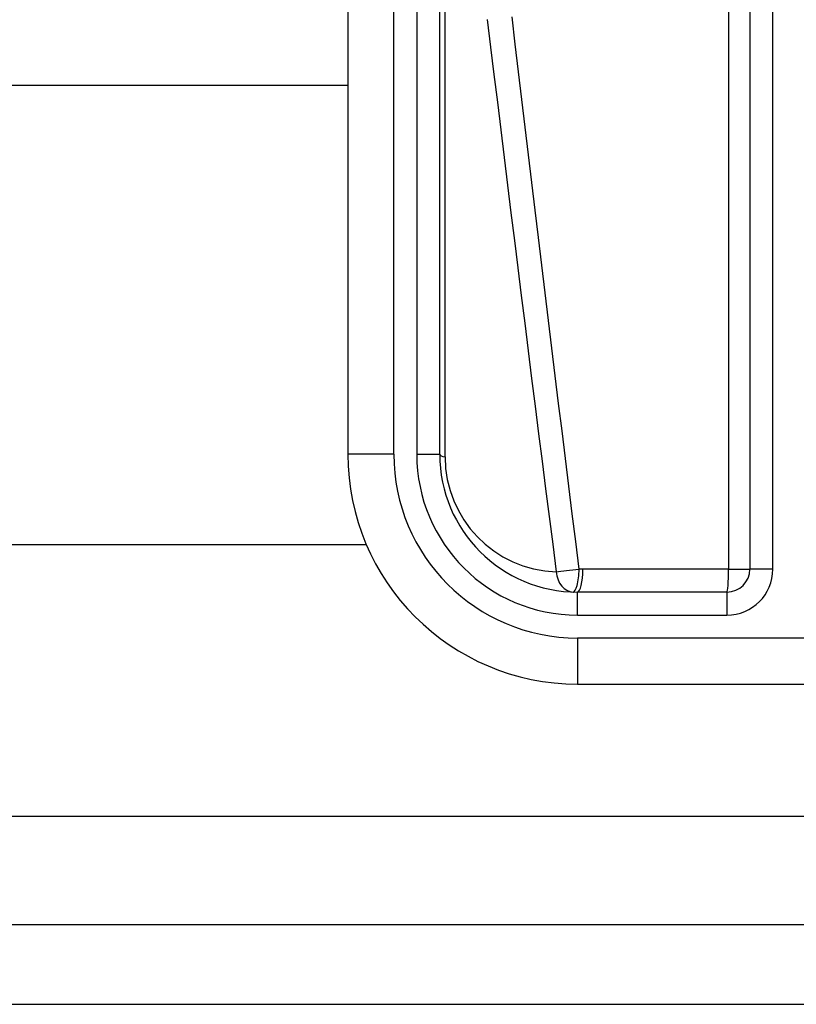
# Model space of a CAD drawing. Header units: inches. Extents: x 6 to 216, y 11 to 118.
# Tile 33 of 212: x 22.843 to 23.509, y 19.976 to 20.819. Entities that reach past the tile are written whole.
import ezdxf

# ---------------------------------------------------------------- set-up
doc = ezdxf.new("R2010")
doc.units = ezdxf.units.IN
doc.header["$MEASUREMENT"] = 0
doc.layers.add('Visible Edges(ANSI)', color=7, linetype='Continuous', lineweight=25)
doc.layers.add('Visible Tangent Edges(ANSI)', color=7, linetype='Continuous', lineweight=25)

msp = doc.modelspace()

# ---------------------------------------------------------------- linework, layer by layer
at = {"layer": 'Visible Edges(ANSI)'}
for p, q in [((23.12434, 21.09604), (23.12434, 20.44697)), ((23.20308, 20.44697), (23.20308, 21.09604)), ((23.46884, 21.00053), (23.46884, 20.34855)), ((6.44591, 20.76313), (23.12434, 20.76313)), ((23.14026, 20.36943), (6.44591, 20.36943)), ((23.44916, 20.32886), (23.32119, 20.32886)), ((23.32119, 20.25012), (23.69521, 20.25012)), ((41.3062, 20.04373), (5.7102, 20.04373)), ((5.7102, 19.97573), (41.3062, 19.97573))]:
    msp.add_line(p, q, dxfattribs=at)
for centre, radius, start, end in [((23.32119, 20.44697), 0.19685, 180, 270), ((23.32119, 20.44697), 0.11811, 180, 270), ((23.44916, 20.34855), 0.01969, 270, 0)]:
    msp.add_arc(centre, radius, start, end, dxfattribs=at)
at = {"layer": 'Visible Tangent Edges(ANSI)'}
for p, q in [((23.16371, 20.44697), (23.16371, 21.09604)), ((23.1834, 21.09604), (23.1834, 20.44697)), ((23.45055, 21.00053), (23.45055, 20.34855)), ((23.48853, 20.34855), (23.48853, 21.00053)), ((23.20768, 20.44465), (23.20768, 20.99379)), ((23.16371, 20.44697), (23.12434, 20.44697)), ((23.1834, 20.44697), (23.20308, 20.44697)), ((23.45055, 20.34855), (23.32569, 20.34855)), ((23.45055, 20.34855), (23.46884, 20.34855)), ((23.48853, 20.34855), (23.46884, 20.34855)), ((23.32119, 20.30918), (23.32119, 20.32886)), ((23.44916, 20.32886), (23.44916, 20.30918)), ((23.32119, 20.30918), (23.44916, 20.30918)), ((23.69521, 20.28949), (23.32119, 20.28949)), ((23.32119, 20.28949), (23.32119, 20.25012)), ((41.3062, 20.13673), (5.7102, 20.13673))]:
    msp.add_line(p, q, dxfattribs=at)
at = {"layer": 'Visible Tangent Edges(ANSI)', "flags": 128}
for points in [[(23.24381, 20.81951), (23.24668, 20.79584), (23.24956, 20.77217), (23.25245, 20.74851), (23.25535, 20.72484), (23.25826, 20.70118), (23.26117, 20.67751), (23.2641, 20.65385), (23.26703, 20.63018), (23.26997, 20.60652), (23.27292, 20.58286), (23.27588, 20.5592), (23.27885, 20.53554), (23.28182, 20.51188), (23.28481, 20.48822), (23.2878, 20.46456), (23.2908, 20.4409), (23.29381, 20.41725), (23.29683, 20.39359), (23.29986, 20.36993), (23.30289, 20.34628)], [(23.32257, 20.3486), (23.31961, 20.37226), (23.31666, 20.39591), (23.31372, 20.41957), (23.31078, 20.44322), (23.30786, 20.46688), (23.30494, 20.49054), (23.30204, 20.5142), (23.29914, 20.53786), (23.29625, 20.56152), (23.29337, 20.58518), (23.29049, 20.60884), (23.28763, 20.63251), (23.28477, 20.65617), (23.28192, 20.67983), (23.27909, 20.7035), (23.27626, 20.72716), (23.27343, 20.75083), (23.27062, 20.7745), (23.26781, 20.79816), (23.26502, 20.82183)], [(23.32569, 20.34855), (23.32556, 20.34855), (23.32543, 20.34855), (23.3253, 20.34855), (23.32517, 20.34855), (23.32504, 20.34855), (23.32491, 20.34855), (23.32478, 20.34855), (23.32465, 20.34855), (23.32452, 20.34856), (23.32439, 20.34856), (23.32426, 20.34856), (23.32413, 20.34856), (23.324, 20.34856), (23.32387, 20.34857), (23.32374, 20.34857), (23.32361, 20.34857), (23.32348, 20.34858), (23.32335, 20.34858), (23.32322, 20.34858), (23.32309, 20.34859), (23.32296, 20.34859), (23.32283, 20.34859), (23.3227, 20.3486), (23.32257, 20.3486)]]:
    msp.add_lwpolyline(points, dxfattribs=at)
at = {"layer": 'Visible Tangent Edges(ANSI)'}
for centre, radius, start, end in [((23.32119, 20.44697), 0.15748, 180, 270), ((23.32119, 20.44697), 0.1378, 180, 270), ((23.3061, 20.44465), 0.09843, 180, 268.13375), ((23.44916, 20.34855), 0.03937, 270, 0)]:
    msp.add_arc(centre, radius, start, end, dxfattribs=at)
for centre, major_axis, ratio, start_param, end_param in [((23.22277, 20.44697), (-0.01969, 0), 0.183721, 0, 0.697296), ((23.31799, 20.3486), (-0.01952, -0.00251), 0.030516, 0.6835, 1.803862), ((23.31799, 20.3486), (-0.00064, -0.01967), 0.770235, 4.855758, 6.283185), ((23.31799, 20.3486), (-0.00064, -0.01967), 0.232745, 0, 1.57838), ((23.32119, 20.34855), (0, -0.01969), 0.228742, 0, 1.570796), ((23.44916, 20.34855), (0, -0.01969), 0.07065, 0, 1.570796)]:
    msp.add_ellipse(centre, major_axis=major_axis, ratio=ratio, start_param=start_param, end_param=end_param, dxfattribs=at)

doc.saveas('drawing.dxf')
